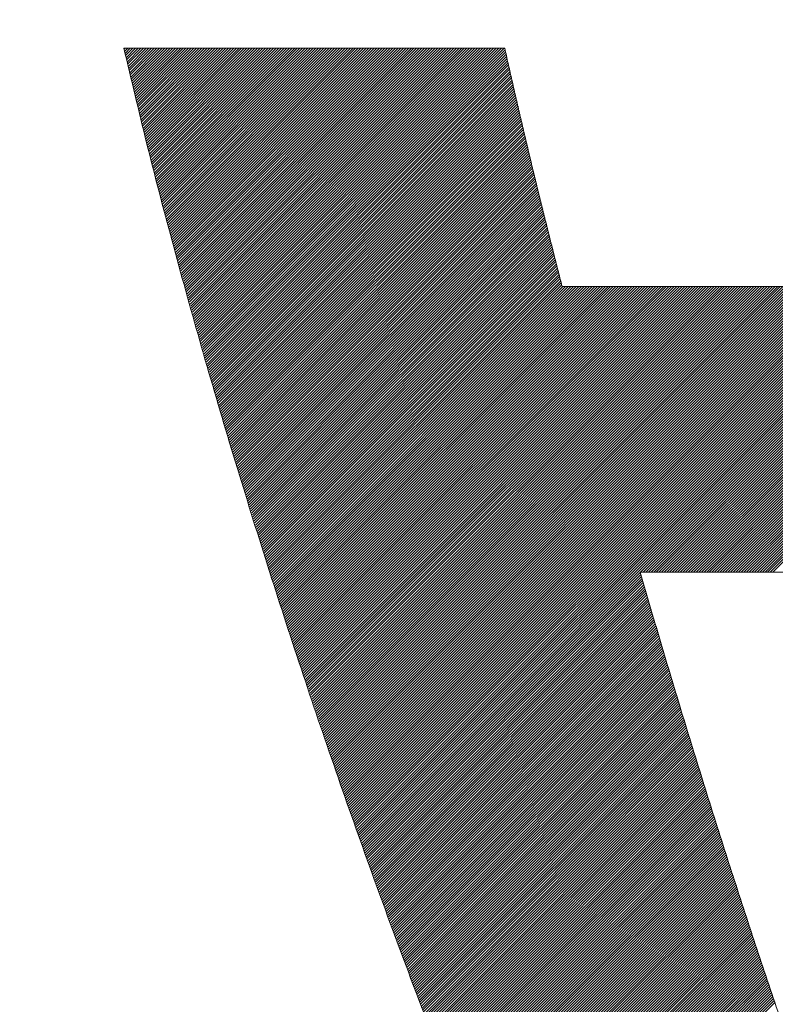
# Model space of a CAD drawing. Header units: millimetres. Extents: x 0 to 1071, y 0 to 742.
# Tile 39 of 130: x 133.65 to 136.19, y 486.69 to 490. Entities that reach past the tile are written whole.
import ezdxf

# ---------------------------------------------------------------- set-up
doc = ezdxf.new("R2010")
doc.units = ezdxf.units.MM
doc.header["$LTSCALE"] = 0.454724
doc.layers.add('NoLayerName_001', color=7, linetype='Continuous')
doc.layers.add('NoLayerName_002', color=7, linetype='Continuous')

# ---------------------------------------------------------------- blocks, each defined once
blk = doc.blocks.new('JZB_0010')
at = {"layer": 'NoLayerName_002', "color": 7, "linetype": 'Continuous', "lineweight": 25}
for p, q in [((0.004, 4.8402), (0.0008, 4.837)), ((0.0129, 4.8402), (0.0025, 4.8298)), ((0.0218, 4.8402), (0.0042, 4.8227)), ((0.0307, 4.8402), (0.0059, 4.8155)), ((0.0396, 4.8402), (0.0077, 4.8083)), ((0.0485, 4.8402), (0.0094, 4.8011)), ((0.0574, 4.8402), (0.0111, 4.7939)), ((0.0663, 4.8402), (0.0128, 4.7867)), ((0.0752, 4.8402), (0.0146, 4.7796)), ((0.0841, 4.8402), (0.0163, 4.7724)), ((0.093, 4.8402), (0.018, 4.7652)), ((0.1019, 4.8402), (0.0198, 4.758)), ((0.1109, 4.8402), (0.0215, 4.7508)), ((0.1198, 4.8402), (0.0232, 4.7436)), ((0.1287, 4.8402), (0.0249, 4.7365)), ((0.1376, 4.8402), (0.0267, 4.7293)), ((0.1465, 4.8402), (0.0284, 4.7221)), ((0.1554, 4.8402), (0.0301, 4.7149)), ((0.1643, 4.8402), (0.0318, 4.7077)), ((0.1732, 4.8402), (0.0336, 4.7006)), ((0.1821, 4.8402), (0.0353, 4.6934)), ((0.191, 4.8402), (0.037, 4.6862)), ((0.1999, 4.8402), (0.0387, 4.679)), ((0.2088, 4.8402), (0.0405, 4.6718)), ((0.2178, 4.8402), (0.0422, 4.6646)), ((0.2267, 4.8402), (0.0439, 4.6575)), ((0.2356, 4.8402), (0.0456, 4.6503)), ((0.2445, 4.8402), (0.0474, 4.6431)), ((0.2534, 4.8402), (0.0491, 4.6359)), ((0.2623, 4.8402), (0.0508, 4.6287)), ((0.2712, 4.8402), (0.0525, 4.6216)), ((0.2801, 4.8402), (0.0543, 4.6144)), ((0.289, 4.8402), (0.056, 4.6072)), ((0.2979, 4.8402), (0.0577, 4.6)), ((0.3068, 4.8402), (0.0595, 4.5928)), ((0.3158, 4.8402), (0.0612, 4.5856)), ((0.3247, 4.8402), (0.0629, 4.5785)), ((0.3336, 4.8402), (0.0646, 4.5713)), ((0.3425, 4.8402), (0.0664, 4.5641)), ((0.3514, 4.8402), (0.0681, 4.5569)), ((0.3603, 4.8402), (0.0698, 4.5497)), ((0.3692, 4.8402), (0.0715, 4.5425)), ((0.3781, 4.8402), (0.0734, 4.5355)), ((0.387, 4.8402), (0.0752, 4.5284)), ((0.3959, 4.8402), (0.077, 4.5213)), ((0.4048, 4.8402), (0.0788, 4.5142)), ((0.4137, 4.8402), (0.0807, 4.5071)), ((0.4227, 4.8402), (0.0825, 4.5001)), ((0.4316, 4.8402), (0.0843, 4.493)), ((0.4405, 4.8402), (0.0862, 4.4859)), ((0.4494, 4.8402), (0.088, 4.4788)), ((0.4583, 4.8402), (0.0898, 4.4717)), ((0.4672, 4.8402), (0.0916, 4.4647)), ((0.4761, 4.8402), (0.0935, 4.4576)), ((0.485, 4.8402), (0.0953, 4.4505)), ((0.4939, 4.8402), (0.0971, 4.4434)), ((0.5028, 4.8402), (0.099, 4.4363)), ((0.5117, 4.8402), (0.1008, 4.4293)), ((0.5206, 4.8402), (0.1026, 4.4222)), ((0.5296, 4.8402), (0.1044, 4.4151)), ((0.5385, 4.8402), (0.1063, 4.408)), ((0.5474, 4.8402), (0.1081, 4.4009)), ((0.5563, 4.8402), (0.1099, 4.3939)), ((0.5652, 4.8402), (0.1118, 4.3868)), ((0.5741, 4.8402), (0.1136, 4.3797)), ((0.583, 4.8402), (0.1154, 4.3726)), ((0.5919, 4.8402), (0.1172, 4.3655)), ((0.6008, 4.8402), (0.1191, 4.3585)), ((0.6097, 4.8402), (0.1209, 4.3514)), ((0.6186, 4.8402), (0.1227, 4.3443)), ((0.6275, 4.8402), (0.1246, 4.3372)), ((0.6365, 4.8402), (0.1264, 4.3301)), ((0.6454, 4.8402), (0.1282, 4.3231)), ((0.6543, 4.8402), (0.13, 4.316)), ((0.6632, 4.8402), (0.1319, 4.3089)), ((0.6721, 4.8402), (0.1337, 4.3018)), ((0.681, 4.8402), (0.1355, 4.2947)), ((0.6899, 4.8402), (0.1374, 4.2877)), ((0.6988, 4.8402), (0.1392, 4.2806)), ((0.7077, 4.8402), (0.141, 4.2735)), ((0.7166, 4.8402), (0.1428, 4.2664)), ((0.7255, 4.8402), (0.1447, 4.2593)), ((0.7344, 4.8402), (0.1465, 4.2523)), ((0.7434, 4.8402), (0.1483, 4.2452)), ((0.7523, 4.8402), (0.1502, 4.2381)), ((0.7612, 4.8402), (0.1521, 4.2311)), ((0.7701, 4.8402), (0.154, 4.2242)), ((0.779, 4.8402), (0.156, 4.2172)), ((0.7879, 4.8402), (0.1579, 4.2103)), ((0.7968, 4.8402), (0.1599, 4.2033)), ((0.8057, 4.8402), (0.1619, 4.1964)), ((0.8146, 4.8402), (0.1638, 4.1894)), ((0.8235, 4.8402), (0.1658, 4.1825)), ((0.8324, 4.8402), (0.1678, 4.1755)), ((0.8413, 4.8402), (0.1697, 4.1686)), ((0.8503, 4.8402), (0.1717, 4.1616)), ((0.8592, 4.8402), (0.1736, 4.1547)), ((0.8681, 4.8402), (0.1756, 4.1477)), ((0.877, 4.8402), (0.1776, 4.1408)), ((0.8859, 4.8402), (0.1795, 4.1338)), ((0.8948, 4.8402), (0.1815, 4.1269)), ((0.9037, 4.8402), (0.1834, 4.1199)), ((0.9126, 4.8402), (0.1854, 4.113)), ((0.9215, 4.8402), (0.1874, 4.106)), ((0.9304, 4.8402), (0.1893, 4.0991)), ((0.9393, 4.8402), (0.1913, 4.0922)), ((0.9482, 4.8402), (0.1932, 4.0852)), ((0.9572, 4.8402), (0.1952, 4.0783)), ((0.9661, 4.8402), (0.1972, 4.0713)), ((0.975, 4.8402), (0.1991, 4.0644)), ((0.9839, 4.8402), (0.2011, 4.0574)), ((0.9928, 4.8402), (0.203, 4.0505)), ((1.0017, 4.8402), (0.205, 4.0435)), ((1.0106, 4.8402), (0.207, 4.0366)), ((1.0195, 4.8402), (0.2089, 4.0296)), ((1.0284, 4.8402), (0.2109, 4.0227)), ((1.0373, 4.8402), (0.2128, 4.0157)), ((1.0462, 4.8402), (0.2148, 4.0088)), ((1.0552, 4.8402), (0.2168, 4.0018)), ((1.0641, 4.8402), (0.2187, 3.9949)), ((1.073, 4.8402), (0.2207, 3.9879)), ((1.0819, 4.8402), (0.2227, 3.981)), ((1.0908, 4.8402), (0.2246, 3.974)), ((1.0997, 4.8402), (0.2266, 3.9671)), ((1.1086, 4.8402), (0.2285, 3.9601)), ((1.1175, 4.8402), (0.2305, 3.9532)), ((1.1264, 4.8402), (0.2325, 3.9462)), ((1.1353, 4.8402), (0.2344, 3.9393)), ((1.1442, 4.8402), (0.2364, 3.9324)), ((1.1531, 4.8402), (0.2383, 3.9254)), ((1.1621, 4.8402), (0.2403, 3.9185)), ((1.171, 4.8402), (0.2423, 3.9115)), ((1.1799, 4.8402), (0.2442, 3.9046)), ((1.1888, 4.8402), (0.2462, 3.8976)), ((1.1977, 4.8402), (0.2481, 3.8907)), ((1.2066, 4.8402), (0.2501, 3.8837)), ((1.2155, 4.8402), (0.2521, 3.8768)), ((1.2244, 4.8402), (0.254, 3.8698)), ((1.2333, 4.8402), (0.256, 3.8629)), ((1.2422, 4.8402), (0.2579, 3.8559)), ((1.2511, 4.8402), (0.2599, 3.849)), ((1.26, 4.8402), (0.2619, 3.842)), ((1.269, 4.8402), (0.2638, 3.8351)), ((1.2779, 4.8402), (0.2658, 3.8281)), ((1.2813, 4.8347), (0.2677, 3.8212)), ((1.283, 4.8275), (0.2697, 3.8142)), ((1.2846, 4.8203), (0.2717, 3.8073)), ((1.2863, 4.813), (0.2736, 3.8003)), ((1.288, 4.8058), (0.2756, 3.7934)), ((1.2897, 4.7986), (0.2775, 3.7864)), ((1.2914, 4.7913), (0.2795, 3.7795)), ((1.293, 4.7841), (0.2815, 3.7726)), ((1.2947, 4.7769), (0.2834, 3.7656)), ((1.2964, 4.7696), (0.2854, 3.7587)), ((1.2981, 4.7624), (0.2874, 3.7517)), ((1.2997, 4.7552), (0.2893, 3.7448)), ((1.3014, 4.748), (0.2913, 3.7378)), ((1.3031, 4.7407), (0.2932, 3.7309)), ((1.3048, 4.7335), (0.2952, 3.7239)), ((1.3064, 4.7263), (0.2972, 3.717)), ((1.3081, 4.719), (0.2991, 3.71)), ((1.3098, 4.7118), (0.3011, 3.7031)), ((1.3115, 4.7046), (0.303, 3.6961)), ((1.3131, 4.6973), (0.305, 3.6892)), ((1.3148, 4.6901), (0.307, 3.6822)), ((1.3165, 4.6829), (0.3089, 3.6753)), ((1.3182, 4.6756), (0.3109, 3.6683)), ((1.3198, 4.6684), (0.3128, 3.6614)), ((1.3215, 4.6612), (0.3148, 3.6544)), ((1.3232, 4.6539), (0.3168, 3.6475)), ((1.3249, 4.6467), (0.3187, 3.6405)), ((1.3266, 4.6395), (0.3207, 3.6336)), ((1.3282, 4.6322), (0.3226, 3.6266)), ((1.3299, 4.625), (0.3246, 3.6197)), ((1.3316, 4.6178), (0.3266, 3.6128)), ((1.3333, 4.6105), (0.3285, 3.6058)), ((1.3349, 4.6033), (0.3305, 3.5989)), ((1.3366, 4.5961), (0.3326, 3.5921)), ((1.3383, 4.5888), (0.3348, 3.5853)), ((1.34, 4.5816), (0.3369, 3.5785)), ((1.3416, 4.5744), (0.339, 3.5717)), ((1.3433, 4.5671), (0.3411, 3.5649)), ((1.345, 4.5599), (0.3432, 3.5581)), ((1.3467, 4.5527), (0.3453, 3.5513)), ((1.3483, 4.5454), (0.3474, 3.5445)), ((1.35, 4.5382), (0.3495, 3.5377)), ((1.3517, 4.531), (0.3517, 3.5309)), ((1.3534, 4.5238), (0.3538, 3.5241)), ((1.355, 4.5165), (0.3559, 3.5173)), ((1.3567, 4.5093), (0.358, 3.5106)), ((1.3584, 4.5021), (0.3601, 3.5038)), ((1.3601, 4.4948), (0.3622, 3.497)), ((1.3618, 4.4876), (0.3643, 3.4902)), ((1.3634, 4.4804), (0.3664, 3.4834)), ((1.3651, 4.4731), (0.3685, 3.4766)), ((1.3668, 4.4659), (0.3707, 3.4698)), ((1.3685, 4.4587), (0.3728, 3.463)), ((1.3701, 4.4514), (0.3749, 3.4562)), ((1.3719, 4.4443), (0.377, 3.4494)), ((1.3737, 4.4372), (0.3791, 3.4426)), ((1.3755, 4.4301), (0.3812, 3.4358)), ((1.3773, 4.4229), (0.3833, 3.429)), ((1.379, 4.4158), (0.3854, 3.4222)), ((1.3808, 4.4087), (0.3876, 3.4154)), ((1.3826, 4.4015), (0.3897, 3.4086)), ((1.3844, 4.3944), (0.3918, 3.4018)), ((1.3862, 4.3873), (0.3939, 3.395)), ((1.3879, 4.3801), (0.396, 3.3882)), ((1.3897, 4.373), (0.3981, 3.3814)), ((1.3915, 4.3659), (0.4002, 3.3746)), ((1.3933, 4.3588), (0.4023, 3.3678)), ((1.395, 4.3516), (0.4045, 3.361)), ((1.3968, 4.3445), (0.4066, 3.3542)), ((1.3986, 4.3374), (0.4087, 3.3474)), ((1.4004, 4.3302), (0.4108, 3.3406)), ((1.4022, 4.3231), (0.4129, 3.3338)), ((1.4039, 4.316), (0.415, 3.3271)), ((1.4057, 4.3088), (0.4171, 3.3203)), ((1.4075, 4.3017), (0.4192, 3.3135)), ((1.4093, 4.2946), (0.4214, 3.3067)), ((1.4111, 4.2875), (0.4235, 3.2999)), ((1.4128, 4.2803), (0.4256, 3.2931)), ((1.4146, 4.2732), (0.4277, 3.2863)), ((1.4164, 4.2661), (0.4298, 3.2795)), ((1.4182, 4.2589), (0.4319, 3.2727)), ((1.4199, 4.2518), (0.434, 3.2659)), ((1.4217, 4.2447), (0.4361, 3.2591)), ((1.4235, 4.2375), (0.4383, 3.2523)), ((1.4253, 4.2304), (0.4404, 3.2455)), ((1.4271, 4.2233), (0.4425, 3.2387)), ((1.4288, 4.2162), (0.4446, 3.2319)), ((1.4306, 4.209), (0.4467, 3.2251)), ((1.4324, 4.2019), (0.4488, 3.2183)), ((1.4342, 4.1948), (0.4509, 3.2115)), ((1.4359, 4.1876), (0.453, 3.2047)), ((1.4377, 4.1805), (0.4551, 3.1979)), ((1.4395, 4.1734), (0.4573, 3.1911)), ((1.4413, 4.1662), (0.4594, 3.1843)), ((1.4431, 4.1591), (0.4615, 3.1775)), ((1.4448, 4.152), (0.4636, 3.1707)), ((1.4466, 4.1449), (0.4657, 3.1639)), ((1.4484, 4.1377), (0.4678, 3.1571)), ((1.4502, 4.1306), (0.4699, 3.1504)), ((1.452, 4.1235), (0.472, 3.1436)), ((1.4537, 4.1163), (0.4742, 3.1368)), ((1.4555, 4.1092), (0.4763, 3.13)), ((1.4573, 4.1021), (0.4784, 3.1232)), ((1.4591, 4.0949), (0.4805, 3.1164)), ((1.4608, 4.0878), (0.4826, 3.1096)), ((1.4626, 4.0807), (0.4847, 3.1028)), ((1.4644, 4.0736), (0.4868, 3.096)), ((1.4662, 4.0664), (0.4889, 3.0892)), ((1.468, 4.0593), (0.4911, 3.0824)), ((1.4697, 4.0522), (0.4932, 3.0756)), ((1.4715, 4.045), (0.4953, 3.0688)), ((1.4756, 4.0402), (0.4974, 3.062)), ((1.4845, 4.0402), (0.4995, 3.0552)), ((1.4934, 4.0402), (0.5016, 3.0484)), ((1.5023, 4.0402), (0.5037, 3.0416)), ((1.5112, 4.0402), (0.5058, 3.0348)), ((1.5201, 4.0402), (0.508, 3.028)), ((1.529, 4.0402), (0.5101, 3.0212)), ((1.5379, 4.0402), (0.5122, 3.0144)), ((1.5468, 4.0402), (0.5143, 3.0076)), ((1.5557, 4.0402), (0.5164, 3.0008)), ((1.5647, 4.0402), (0.5185, 2.994)), ((1.5736, 4.0402), (0.5206, 2.9872)), ((1.5825, 4.0402), (0.5227, 2.9804)), ((1.5914, 4.0402), (0.5249, 2.9736)), ((1.6003, 4.0402), (0.527, 2.9669)), ((1.6092, 4.0402), (0.5291, 2.9601)), ((1.6181, 4.0402), (0.5312, 2.9533)), ((1.627, 4.0402), (0.5334, 2.9466)), ((1.6359, 4.0402), (0.5357, 2.9399)), ((1.6448, 4.0402), (0.5379, 2.9333)), ((1.6537, 4.0402), (0.5402, 2.9266)), ((1.6626, 4.0402), (0.5424, 2.9199)), ((1.6716, 4.0402), (0.5447, 2.9133)), ((1.6805, 4.0402), (0.5469, 2.9066)), ((1.6894, 4.0402), (0.5492, 2.9)), ((1.6983, 4.0402), (0.5514, 2.8933)), ((1.7072, 4.0402), (0.5537, 2.8866)), ((1.7161, 4.0402), (0.5559, 2.88)), ((1.725, 4.0402), (0.5581, 2.8733)), ((1.7339, 4.0402), (0.5604, 2.8667)), ((1.7428, 4.0402), (0.5626, 2.86)), ((1.7517, 4.0402), (0.5649, 2.8533)), ((1.7606, 4.0402), (0.5671, 2.8467)), ((1.7696, 4.0402), (0.5694, 2.84)), ((1.7785, 4.0402), (0.5716, 2.8334)), ((1.7874, 4.0402), (0.5739, 2.8267)), ((1.7963, 4.0402), (0.5761, 2.82)), ((1.8052, 4.0402), (0.5784, 2.8134)), ((1.8141, 4.0402), (0.5806, 2.8067)), ((1.823, 4.0402), (0.5829, 2.8001)), ((1.8319, 4.0402), (0.5851, 2.7934)), ((1.8408, 4.0402), (0.5874, 2.7867)), ((1.8497, 4.0402), (0.5896, 2.7801)), ((1.8586, 4.0402), (0.5919, 2.7734)), ((1.8675, 4.0402), (0.5941, 2.7668)), ((1.8765, 4.0402), (0.5964, 2.7601)), ((1.8854, 4.0402), (0.5986, 2.7534)), ((1.8943, 4.0402), (0.6009, 2.7468)), ((1.9032, 4.0402), (0.6031, 2.7401)), ((1.9121, 4.0402), (0.6054, 2.7335)), ((1.921, 4.0402), (0.6076, 2.7268)), ((1.9299, 4.0402), (0.6099, 2.7201)), ((1.9388, 4.0402), (0.6121, 2.7135)), ((1.9477, 4.0402), (0.6144, 2.7068)), ((1.9566, 4.0402), (0.6166, 2.7002)), ((1.9655, 4.0402), (0.6188, 2.6935)), ((1.9744, 4.0402), (0.6211, 2.6868)), ((1.9834, 4.0402), (0.6233, 2.6802)), ((1.9923, 4.0402), (0.6256, 2.6735)), ((2.0012, 4.0402), (0.6278, 2.6669)), ((2.0101, 4.0402), (0.6301, 2.6602)), ((2.019, 4.0402), (0.6323, 2.6535)), ((2.0279, 4.0402), (0.6346, 2.6469)), ((2.0368, 4.0402), (0.6368, 2.6402)), ((2.0457, 4.0402), (0.6391, 2.6335)), ((2.0546, 4.0402), (0.6413, 2.6269)), ((2.0635, 4.0402), (0.6436, 2.6202)), ((2.0724, 4.0402), (0.6458, 2.6136)), ((2.0813, 4.0402), (0.6481, 2.6069)), ((2.0903, 4.0402), (0.6503, 2.6002)), ((2.0992, 4.0402), (0.6526, 2.5936)), ((2.1081, 4.0402), (0.6548, 2.5869)), ((2.117, 4.0402), (0.6571, 2.5803)), ((2.1259, 4.0402), (0.6593, 2.5736)), ((2.1348, 4.0402), (0.6616, 2.5669)), ((2.1437, 4.0402), (0.6638, 2.5603)), ((2.1526, 4.0402), (0.6661, 2.5536)), ((2.1615, 4.0402), (0.6683, 2.547)), ((2.1704, 4.0402), (0.6706, 2.5403)), ((2.1793, 4.0402), (0.6728, 2.5336)), ((2.1882, 4.0402), (0.6751, 2.527)), ((2.1972, 4.0402), (0.6773, 2.5203)), ((2.2061, 4.0402), (0.6795, 2.5137)), ((2.215, 4.0402), (0.6818, 2.507)), ((2.2239, 4.0402), (0.684, 2.5003)), ((2.2328, 4.0402), (0.6863, 2.4937)), ((2.2417, 4.0402), (0.6885, 2.487)), ((2.2506, 4.0402), (0.6908, 2.4804)), ((2.2595, 4.0402), (0.693, 2.4737)), ((2.2684, 4.0402), (0.6953, 2.467)), ((2.2773, 4.0402), (0.6975, 2.4604)), ((2.2862, 4.0402), (0.6998, 2.4537)), ((2.2951, 4.0402), (0.702, 2.4471)), ((2.3041, 4.0402), (0.7043, 2.4404)), ((2.313, 4.0402), (0.7065, 2.4337)), ((2.3219, 4.0402), (0.7088, 2.4271)), ((2.3308, 4.0402), (0.711, 2.4204)), ((2.3397, 4.0402), (0.7133, 2.4138)), ((2.3486, 4.0402), (0.7155, 2.4071)), ((2.3575, 4.0402), (0.7178, 2.4004)), ((2.3664, 4.0402), (0.72, 2.3938)), ((2.3753, 4.0402), (0.7223, 2.3871)), ((2.3842, 4.0402), (0.7245, 2.3805)), ((2.3931, 4.0402), (0.7268, 2.3738)), ((2.402, 4.0402), (0.729, 2.3671)), ((2.411, 4.0402), (0.7313, 2.3605)), ((2.4199, 4.0402), (0.7335, 2.3538)), ((2.4288, 4.0402), (0.7358, 2.3472)), ((2.4377, 4.0402), (0.738, 2.3405)), ((2.4466, 4.0402), (0.7403, 2.3338)), ((2.4555, 4.0402), (0.7425, 2.3272)), ((2.4644, 4.0402), (0.7447, 2.3205)), ((2.4733, 4.0402), (0.747, 2.3139)), ((2.4822, 4.0402), (0.7492, 2.3072)), ((2.4911, 4.0402), (0.7516, 2.3006)), ((2.5, 4.0402), (0.754, 2.2941)), ((2.509, 4.0402), (0.7563, 2.2876)), ((2.5179, 4.0402), (0.7587, 2.281)), ((2.5268, 4.0402), (0.7611, 2.2745)), ((2.5357, 4.0402), (0.7635, 2.268)), ((2.5446, 4.0402), (0.7659, 2.2615)), ((2.5535, 4.0402), (0.7682, 2.2549)), ((2.5624, 4.0402), (0.7706, 2.2484)), ((2.5713, 4.0402), (0.773, 2.2419)), ((2.5802, 4.0402), (0.7754, 2.2353)), ((2.5891, 4.0402), (0.7778, 2.2288)), ((2.598, 4.0402), (0.7801, 2.2223)), ((2.6069, 4.0402), (0.7825, 2.2158)), ((2.6159, 4.0402), (0.7849, 2.2092)), ((2.6248, 4.0402), (0.7873, 2.2027)), ((2.6337, 4.0402), (0.7897, 2.1962)), ((2.6426, 4.0402), (0.792, 2.1896)), ((2.6515, 4.0402), (0.7944, 2.1831)), ((2.6604, 4.0402), (0.7968, 2.1766)), ((2.6693, 4.0402), (0.7992, 2.17)), ((2.6782, 4.0402), (0.8016, 2.1635)), ((2.6871, 4.0402), (0.8039, 2.157)), ((2.696, 4.0402), (1.7359, 3.0801)), ((2.7049, 4.0402), (1.7448, 3.0801)), ((2.7138, 4.0402), (1.7537, 3.0801)), ((2.7228, 4.0402), (1.7626, 3.0801)), ((2.7317, 4.0402), (1.7716, 3.0801)), ((2.7406, 4.0402), (1.7805, 3.0801)), ((2.7495, 4.0402), (1.7894, 3.0801)), ((2.7584, 4.0402), (1.7983, 3.0801)), ((2.7673, 4.0402), (1.8072, 3.0801)), ((2.7762, 4.0402), (1.8161, 3.0801)), ((2.7851, 4.0402), (1.825, 3.0801)), ((2.794, 4.0402), (1.8339, 3.0801)), ((2.8029, 4.0402), (1.8428, 3.0801)), ((2.8118, 4.0402), (1.8517, 3.0801)), ((2.8207, 4.0402), (1.8606, 3.0801)), ((2.8297, 4.0402), (1.8695, 3.0801)), ((2.8386, 4.0402), (1.8785, 3.0801)), ((2.8475, 4.0402), (1.8874, 3.0801)), ((2.8564, 4.0402), (1.8963, 3.0801)), ((2.8653, 4.0402), (1.9052, 3.0801)), ((2.8742, 4.0402), (1.9141, 3.0801)), ((2.8831, 4.0402), (1.923, 3.0801)), ((2.892, 4.0402), (1.9319, 3.0801)), ((2.9009, 4.0402), (1.9408, 3.0801)), ((2.9098, 4.0402), (1.9497, 3.0801)), ((2.9187, 4.0402), (1.9586, 3.0801)), ((2.9276, 4.0402), (1.9675, 3.0801)), ((2.9366, 4.0402), (1.9764, 3.0801)), ((2.9455, 4.0402), (1.9854, 3.0801)), ((2.9544, 4.0402), (1.9943, 3.0801)), ((2.9633, 4.0402), (2.0032, 3.0801)), ((2.9722, 4.0402), (2.0121, 3.0801)), ((2.9811, 4.0402), (2.021, 3.0801)), ((2.99, 4.0402), (2.0299, 3.0801)), ((2.9989, 4.0402), (2.0388, 3.0801)), ((3.0078, 4.0402), (2.0477, 3.0801)), ((3.0167, 4.0402), (2.0566, 3.0801)), ((3.0256, 4.0402), (2.0655, 3.0801)), ((3.0345, 4.0402), (2.0744, 3.0801)), ((3.0435, 4.0402), (2.0833, 3.0801)), ((3.0524, 4.0402), (2.0923, 3.0801)), ((3.0613, 4.0402), (2.1012, 3.0801)), ((3.0702, 4.0402), (2.1101, 3.0801)), ((3.0791, 4.0402), (2.119, 3.0801)), ((3.088, 4.0402), (2.1279, 3.0801)), ((3.0969, 4.0402), (2.1368, 3.0801)), ((3.1058, 4.0402), (2.1457, 3.0801)), ((3.1147, 4.0402), (2.1546, 3.0801)), ((3.1236, 4.0402), (2.1635, 3.0801)), ((3.1325, 4.0402), (2.1724, 3.0801)), ((3.1414, 4.0402), (2.1813, 3.0801)), ((1.7354, 3.0795), (0.8063, 2.1505)), ((1.7374, 3.0726), (0.8087, 2.1439)), ((1.7394, 3.0657), (0.8111, 2.1374)), ((1.7414, 3.0588), (0.8134, 2.1309)), ((1.7434, 3.0519), (0.8158, 2.1243)), ((1.7454, 3.045), (0.8182, 2.1178)), ((1.7474, 3.0381), (0.8206, 2.1113)), ((1.7494, 3.0312), (0.823, 2.1048)), ((1.7514, 3.0243), (0.8253, 2.0982)), ((1.7534, 3.0174), (0.8277, 2.0917)), ((1.7554, 3.0105), (0.8301, 2.0852)), ((1.7575, 3.0036), (0.8325, 2.0786)), ((1.7595, 2.9967), (0.8349, 2.0721)), ((1.7615, 2.9898), (0.8372, 2.0656)), ((1.7635, 2.983), (0.8396, 2.0591)), ((1.7655, 2.9761), (0.842, 2.0525)), ((1.7676, 2.9692), (0.8444, 2.046)), ((1.7696, 2.9623), (0.8468, 2.0395)), ((1.7716, 2.9554), (0.8491, 2.0329)), ((1.7736, 2.9485), (0.8515, 2.0264)), ((1.7757, 2.9416), (0.8539, 2.0199)), ((1.7777, 2.9348), (0.8563, 2.0134)), ((1.7797, 2.9279), (0.8587, 2.0068)), ((1.7817, 2.921), (0.861, 2.0003)), ((1.7837, 2.9141), (0.8634, 1.9938)), ((1.7858, 2.9072), (0.8658, 1.9872)), ((1.7878, 2.9003), (0.8682, 1.9807)), ((1.7898, 2.8934), (0.8706, 1.9742)), ((1.7918, 2.8866), (0.8729, 1.9676)), ((1.7939, 2.8797), (0.8753, 1.9611)), ((1.7959, 2.8728), (0.8777, 1.9546)), ((1.7979, 2.8659), (0.8801, 1.9481)), ((1.7999, 2.859), (0.8825, 1.9415)), ((1.8019, 2.8521), (0.8848, 1.935)), ((1.804, 2.8453), (0.8872, 1.9285)), ((1.8061, 2.8384), (0.8896, 1.9219)), ((1.8081, 2.8316), (0.892, 1.9154)), ((1.8102, 2.8247), (0.8943, 1.9089)), ((1.8123, 2.8179), (0.8967, 1.9024)), ((1.8143, 2.811), (0.8991, 1.8958)), ((1.8164, 2.8042), (0.9015, 1.8893)), ((1.8185, 2.7974), (0.9039, 1.8828)), ((1.8205, 2.7905), (0.9062, 1.8762)), ((1.8226, 2.7837), (0.9086, 1.8697)), ((1.8247, 2.7768), (0.911, 1.8632)), ((1.8267, 2.77), (0.9134, 1.8567)), ((1.8288, 2.7631), (0.9158, 1.8501)), ((1.8309, 2.7563), (0.9181, 1.8436)), ((1.8329, 2.7495), (0.9205, 1.8371)), ((1.835, 2.7426), (0.9229, 1.8305)), ((1.8371, 2.7358), (0.9253, 1.824)), ((1.8391, 2.7289), (0.9277, 1.8175)), ((1.8412, 2.7221), (0.93, 1.811)), ((1.8433, 2.7153), (0.9324, 1.8044)), ((1.8453, 2.7084), (0.9348, 1.7979)), ((1.8474, 2.7016), (0.9372, 1.7914)), ((1.8495, 2.6947), (0.9396, 1.7848)), ((1.8515, 2.6879), (0.9419, 1.7783)), ((1.8536, 2.681), (0.9443, 1.7718)), ((1.8557, 2.6742), (0.9467, 1.7653)), ((1.8577, 2.6674), (0.9491, 1.7587)), ((1.8598, 2.6605), (0.9515, 1.7522)), ((1.8619, 2.6537), (0.9538, 1.7457)), ((1.8639, 2.6468), (0.9562, 1.7391)), ((1.866, 2.64), (0.9586, 1.7326)), ((1.8681, 2.6332), (0.961, 1.7261)), ((1.8701, 2.6263), (0.9634, 1.7195)), ((1.8722, 2.6195), (0.9657, 1.713)), ((1.8743, 2.6126), (0.9681, 1.7065)), ((1.8763, 2.6058), (0.9705, 1.7)), ((1.8784, 2.5989), (0.9729, 1.6934)), ((1.8805, 2.5921), (0.9752, 1.6869)), ((1.8825, 2.5853), (0.9776, 1.6804)), ((1.8846, 2.5784), (0.98, 1.6739)), ((1.8867, 2.5716), (0.9825, 1.6674)), ((1.8887, 2.5647), (0.985, 1.661)), ((1.8908, 2.5579), (0.9875, 1.6546)), ((1.8929, 2.5511), (0.9899, 1.6481)), ((1.8949, 2.5442), (0.9924, 1.6417)), ((1.897, 2.5374), (0.9949, 1.6353)), ((1.8991, 2.5305), (0.9974, 1.6289)), ((1.9011, 2.5237), (0.9999, 1.6224)), ((1.9032, 2.5168), (1.0024, 1.616)), ((1.9053, 2.51), (1.0048, 1.6096)), ((1.9073, 2.5032), (1.0073, 1.6032)), ((1.9094, 2.4963), (1.0098, 1.5967)), ((1.9115, 2.4896), (1.0123, 1.5903)), ((1.9137, 2.4828), (1.0148, 1.5839)), ((1.9158, 2.476), (1.0172, 1.5774)), ((1.9179, 2.4692), (1.0197, 1.571)), ((1.92, 2.4624), (1.0222, 1.5646)), ((1.9222, 2.4556), (1.0247, 1.5582)), ((1.9243, 2.4489), (1.0272, 1.5517)), ((1.9264, 2.4421), (1.0296, 1.5453)), ((1.9285, 2.4353), (1.0321, 1.5389)), ((1.9307, 2.4285), (1.0346, 1.5324)), ((1.9328, 2.4217), (1.0371, 1.526)), ((1.9349, 2.415), (1.0396, 1.5196)), ((1.937, 2.4082), (1.042, 1.5132)), ((1.9392, 2.4014), (1.0445, 1.5067)), ((1.9413, 2.3946), (1.047, 1.5003)), ((1.9434, 2.3878), (1.0495, 1.4939)), ((1.9456, 2.381), (1.052, 1.4875)), ((1.9477, 2.3743), (1.0544, 1.481)), ((1.9498, 2.3675), (1.0569, 1.4746)), ((1.9519, 2.3607), (1.0594, 1.4682)), ((1.9541, 2.3539), (1.0619, 1.4617)), ((1.9562, 2.3471), (1.0644, 1.4553)), ((1.9583, 2.3404), (1.0668, 1.4489)), ((1.9604, 2.3336), (1.0693, 1.4425)), ((1.9626, 2.3268), (1.0718, 1.436)), ((1.9647, 2.32), (1.0743, 1.4296)), ((1.9668, 2.3132), (1.0768, 1.4232)), ((1.9689, 2.3064), (1.0792, 1.4167)), ((1.9711, 2.2997), (1.0817, 1.4103)), ((1.9732, 2.2929), (1.0842, 1.4039)), ((1.9753, 2.2861), (1.0867, 1.3975)), ((1.9775, 2.2793), (1.0892, 1.391)), ((1.9796, 2.2725), (1.0917, 1.3846)), ((1.9817, 2.2658), (1.0941, 1.3782)), ((1.9838, 2.259), (1.0966, 1.3718)), ((1.986, 2.2522), (1.0992, 1.3654)), ((1.9881, 2.2454), (1.1017, 1.359)), ((1.9902, 2.2386), (1.1043, 1.3527)), ((1.9923, 2.2318), (1.1068, 1.3463)), ((1.9945, 2.2251), (1.1094, 1.34)), ((1.9966, 2.2183), (1.1119, 1.3336)), ((1.9987, 2.2115), (1.1145, 1.3272)), ((2.0008, 2.2047), (1.117, 1.3209)), ((2.003, 2.1979), (1.1196, 1.3145)), ((2.0051, 2.1911), (1.1221, 1.3082)), ((2.0072, 2.1844), (1.1247, 1.3018)), ((2.0093, 2.1776), (1.1272, 1.2955)), ((2.0115, 2.1708), (1.1298, 1.2891)), ((2.0136, 2.164), (1.1323, 1.2828)), ((2.0157, 2.1572), (1.1349, 1.2764)), ((2.0179, 2.1505), (1.1374, 1.27)), ((2.02, 2.1437), (1.14, 1.2637)), ((2.0222, 2.137), (1.1425, 1.2573)), ((2.0244, 2.1303), (1.1451, 1.251)), ((2.0266, 2.1236), (1.1476, 1.2446)), ((2.0288, 2.1169), (1.1502, 1.2383)), ((2.031, 2.1101), (1.1527, 1.2319)), ((2.0332, 2.1034), (1.1553, 1.2255)), ((2.0354, 2.0967), (1.1578, 1.2192)), ((2.0376, 2.09), (1.1604, 1.2128)), ((2.0397, 2.0833), (1.163, 1.2065)), ((2.0419, 2.0765), (1.1655, 1.2001)), ((2.0441, 2.0698), (1.1681, 1.1938)), ((2.0463, 2.0631), (1.1706, 1.1874)), ((2.0485, 2.0564), (1.1732, 1.181)), ((2.0507, 2.0497), (1.1757, 1.1747)), ((2.0529, 2.0429), (1.1783, 1.1683)), ((2.0551, 2.0362), (1.1808, 1.162)), ((2.0573, 2.0295), (1.1834, 1.1556)), ((2.0594, 2.0228), (1.1859, 1.1493)), ((2.0616, 2.0161), (1.1885, 1.1429)), ((2.0638, 2.0093), (1.191, 1.1366)), ((2.066, 2.0026), (1.1936, 1.1302)), ((2.0682, 1.9959), (1.1961, 1.1238)), ((2.0704, 1.9892), (1.1987, 1.1175)), ((2.0726, 1.9825), (1.2012, 1.1111)), ((2.0748, 1.9757), (1.2038, 1.1048)), ((2.0769, 1.969), (1.2063, 1.0984)), ((2.0791, 1.9623), (1.2089, 1.0921)), ((2.0813, 1.9556), (1.2114, 1.0857)), ((2.0835, 1.9489), (1.214, 1.0793)), ((2.0857, 1.9421), (1.2166, 1.073)), ((2.0879, 1.9354), (1.2192, 1.0668)), ((2.0901, 1.9287), (1.2218, 1.0605)), ((2.0923, 1.922), (1.2245, 1.0542)), ((2.0945, 1.9153), (1.2271, 1.0479)), ((2.0966, 1.9085), (1.2297, 1.0416)), ((2.0988, 1.9018), (1.2324, 1.0354)), ((2.101, 1.8951), (1.235, 1.0291)), ((2.1032, 1.8884), (1.2376, 1.0228)), ((2.1054, 1.8817), (1.2402, 1.0165)), ((2.1076, 1.8749), (1.2429, 1.0102)), ((2.1098, 1.8682), (1.2455, 1.0039)), ((2.112, 1.8615), (1.2481, 0.9977)), ((2.1142, 1.8548), (1.2508, 0.9914)), ((2.1163, 1.8481), (1.2534, 0.9851)), ((2.1185, 1.8413), (1.256, 0.9788)), ((2.1207, 1.8346), (1.2586, 0.9725)), ((2.1229, 1.8279), (1.2613, 0.9663)), ((2.1251, 1.8212), (1.2639, 0.96)), ((2.1273, 1.8145), (1.2665, 0.9537)), ((2.1295, 1.8077), (1.2692, 0.9474)), ((2.1317, 1.8011), (1.2718, 0.9411)), ((2.134, 1.7944), (1.2744, 0.9349)), ((2.1362, 1.7878), (1.277, 0.9286)), ((2.1385, 1.7811), (1.2797, 0.9223)), ((2.1407, 1.7745), (1.2823, 0.916)), ((2.143, 1.7678), (1.2849, 0.9097)), ((2.1452, 1.7612), (1.2875, 0.9035)), ((2.1475, 1.7545), (1.2902, 0.8972)), ((2.1498, 1.7479), (1.2928, 0.8909)), ((2.152, 1.7412), (1.2954, 0.8846)), ((2.1543, 1.7345), (1.2981, 0.8783)), ((2.1565, 1.7279), (1.3007, 0.8721)), ((2.1588, 1.7212), (1.3033, 0.8658)), ((2.161, 1.7146), (1.3059, 0.8595)), ((2.1633, 1.7079), (1.3086, 0.8532)), ((2.1655, 1.7013), (1.3112, 0.8469)), ((2.1678, 1.6946), (1.3138, 0.8407)), ((2.17, 1.688), (1.3165, 0.8344)), ((2.1723, 1.6813), (1.3191, 0.8281)), ((2.1746, 1.6747), (1.3217, 0.8218)), ((2.1768, 1.668), (1.3243, 0.8155)), ((2.1791, 1.6614), (1.327, 0.8093)), ((2.1813, 1.6547), (1.3296, 0.803)), ((2.1836, 1.648), (1.3322, 0.7967)), ((2.1858, 1.6414), (1.3349, 0.7905)), ((2.1881, 1.6347), (1.3376, 0.7843))]:
    blk.add_line(p, q, dxfattribs=at)
at = {"layer": 'NoLayerName_002', "color": 7, "linetype": 'Continuous', "lineweight": 13}
for points in [[(1.28, 4.8402), (1.0667, 4.8402), (0.64, 4.8402), (0.2133, 4.8402), (0, 4.8402)], [(3.1672, 4.0402), (2.8848, 4.0402), (2.3199, 4.0402), (1.7551, 4.0402), (1.4727, 4.0402)], [(1.7352, 3.0801), (1.9302, 3.0801), (2.3201, 3.0801), (2.71, 3.0801), (2.9049, 3.0801)]]:
    blk.add_open_spline(points, degree=3, dxfattribs=at)
for points, knots in [([(0, 4.8402), (0.0255, 4.7342), (0.0762, 4.5179), (0.1621, 4.1904), (0.2551, 3.8545), (0.3553, 3.513), (0.4617, 3.168), (0.5733, 2.822), (0.6894, 2.4772), (0.8091, 2.136), (0.9315, 1.8008), (1.0558, 1.4739), (1.1812, 1.1577), (1.3066, 0.8544), (1.4317, 0.5666), (1.5543, 0.296), (1.6394, 0.1237), (1.6799, 0.0401)], [0, 0, 0, 0, 0.327103, 0.666482, 1.015745, 1.372484, 1.734278, 2.098697, 2.463304, 2.82566, 3.183326, 3.533864, 3.874841, 4.203831, 4.518422, 4.816221, 5.094863, 5.094863, 5.094863, 5.094863]), ([(1.4727, 4.0402), (1.4679, 4.0589), (1.4583, 4.0962), (1.4442, 4.152), (1.4302, 4.2074), (1.4164, 4.2625), (1.4029, 4.3172), (1.3895, 4.3715), (1.3764, 4.4254), (1.3635, 4.4788), (1.3509, 4.5319), (1.3385, 4.5844), (1.3263, 4.6365), (1.3143, 4.6882), (1.3027, 4.7393), (1.2912, 4.7899), (1.2838, 4.8235), (1.28, 4.8402)], [0, 0, 0, 0, 0.0579419, 0.1155093, 0.1726872, 0.2294603, 0.2858137, 0.3417323, 0.397201, 0.4522048, 0.5067287, 0.5607576, 0.6142766, 0.6672706, 0.7197247, 0.771624, 0.8229534, 0.8229534, 0.8229534, 0.8229534]), ([(2.9049, 3.0801), (2.8929, 3.0388), (2.8689, 2.9561), (2.8323, 2.8321), (2.7952, 2.7079), (2.7575, 2.5837), (2.7195, 2.4597), (2.6809, 2.3359), (2.642, 2.2124), (2.6027, 2.0895), (2.5631, 1.9672), (2.5232, 1.8458), (2.483, 1.7246), (2.4426, 1.6066), (2.402, 1.4818), (2.3612, 1.3876), (2.3199, 1.1863), (2.2788, 1.3876), (2.238, 1.4818), (2.1974, 1.6066), (2.157, 1.7246), (2.1168, 1.8458), (2.0769, 1.9672), (2.0373, 2.0895), (1.998, 2.2124), (1.9591, 2.3359), (1.9206, 2.4597), (1.8825, 2.5837), (1.8449, 2.7079), (1.8078, 2.8321), (1.7712, 2.9561), (1.7472, 3.0388), (1.7352, 3.0801)], [0, 0, 0, 0, 0.128961, 0.258325, 0.387964, 0.517751, 0.647556, 0.777253, 0.906714, 1.035811, 1.164415, 1.292401, 1.41964, 1.546006, 1.67137, 1.795607, 1.918591, 2.04156, 2.165787, 2.291143, 2.417503, 2.544737, 2.67272, 2.801322, 2.930417, 3.059876, 3.189572, 3.319376, 3.44916, 3.578797, 3.708157, 3.837112, 3.837112, 3.837112, 3.837112])]:
    blk.add_open_spline(points, degree=3, knots=knots, dxfattribs=at)

msp = doc.modelspace()

# ---------------------------------------------------------------- linework, layer by layer
at = {"layer": 'NoLayerName_001', "color": 7, "linetype": 'Continuous', "lineweight": 25}
for radius, start, end in [(39.5, 318.3301343, 270.7246075), (38, 319.6850908, 271.4325437)]:
    msp.add_arc((150, 487.499924), radius, start, end, dxfattribs=at)

# ---------------------------------------------------------------- block references
at = {"layer": 'NoLayerName_001'}
msp.add_blockref('JZB_0010', (134.000046, 485.059448), dxfattribs=at)

doc.saveas('drawing.dxf')
